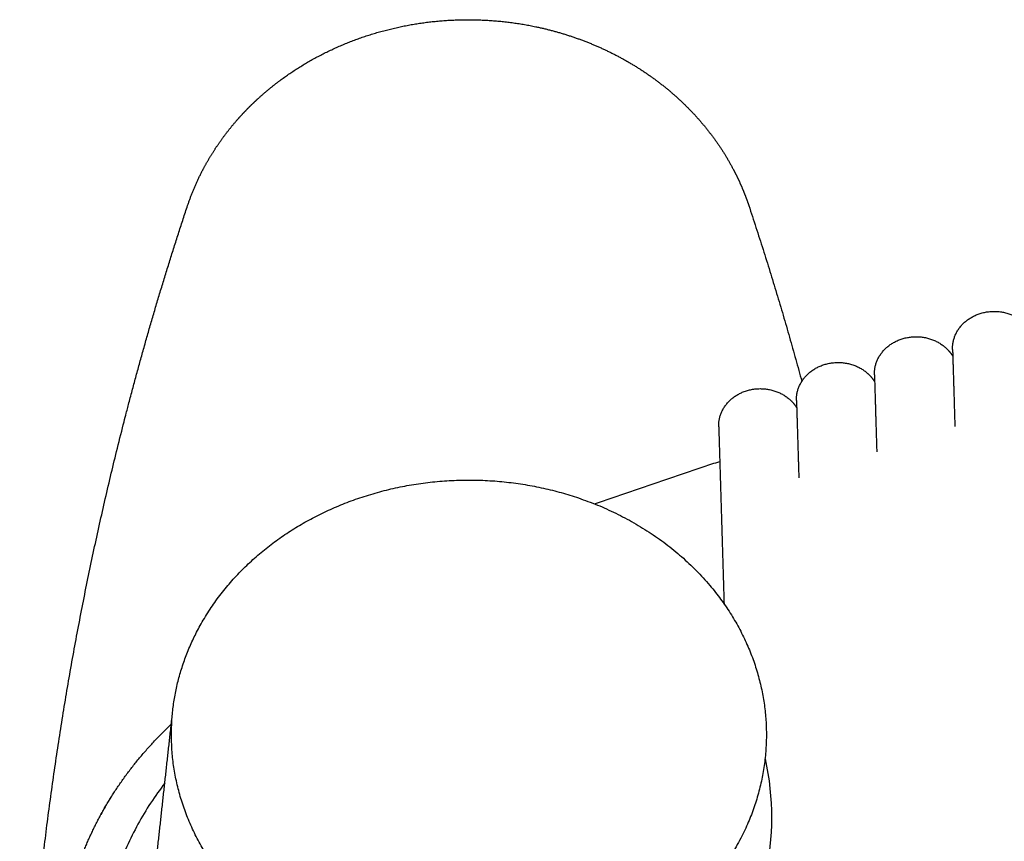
# Model space of a CAD drawing. Header units: millimetres. Extents: x -31695 to -19845, y -5614 to 7253.
# Tile 31 of 256: x -28253 to -28209, y -3974 to -3937. Entities that reach past the tile are written whole.
import ezdxf

# ---------------------------------------------------------------- set-up
doc = ezdxf.new("R2010")
doc.units = ezdxf.units.MM
doc.layers.add('2d', color=7, linetype='Continuous', true_color=0x000000)

msp = doc.modelspace()

# ---------------------------------------------------------------- linework, layer by layer
at = {"layer": '2d', "linetype": 'Continuous', "lineweight": -3}
for points, weights, degree, knots in [([(-28245.831, -3945.603), (-28245.629, -3944.997), (-28245.373, -3944.407), (-28245.063, -3943.838), (-28244.849, -3943.444), (-28244.61, -3943.061), (-28244.347, -3942.691), (-28244.085, -3942.321), (-28243.799, -3941.964), (-28243.491, -3941.622), (-28243.337, -3941.451), (-28243.178, -3941.284), (-28243.014, -3941.121), (-28242.849, -3940.958), (-28242.68, -3940.799), (-28242.505, -3940.645), (-28242.156, -3940.336), (-28241.788, -3940.044), (-28241.402, -3939.772), (-28240.629, -3939.226), (-28239.792, -3938.76), (-28238.902, -3938.38), (-28238.011, -3938), (-28237.078, -3937.711), (-28236.115, -3937.516), (-28235.151, -3937.322), (-28234.169, -3937.224), (-28233.181, -3937.224), (-28232.193, -3937.224), (-28231.211, -3937.322), (-28230.248, -3937.516), (-28228.961, -3937.777), (-28227.733, -3938.204), (-28226.589, -3938.788), (-28225.446, -3939.373), (-28224.414, -3940.102), (-28223.515, -3940.96), (-28222.617, -3941.817), (-28221.873, -3942.784), (-28221.299, -3943.838), (-28221.156, -3944.101), (-28221.025, -3944.368), (-28220.904, -3944.639), (-28220.784, -3944.911), (-28220.675, -3945.186), (-28220.578, -3945.465), (-28220.563, -3945.51), (-28220.547, -3945.555), (-28220.532, -3945.6)], [1, 0.997813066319, 0.997813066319, 1, 0.998946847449, 0.998946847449, 1, 0.998950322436, 0.998950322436, 1, 0.999737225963, 0.999737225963, 1, 0.999737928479, 0.999737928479, 1, 0.998951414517, 0.998951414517, 1, 0.99583124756, 0.99583124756, 1, 0.995835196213, 0.995835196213, 1, 0.995844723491, 0.995844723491, 1, 0.995837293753, 0.995837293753, 1, 0.992618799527, 0.992618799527, 1, 0.992592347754, 0.992592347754, 1, 0.992573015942, 0.992573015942, 1, 0.999529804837, 0.999529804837, 1, 0.999533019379, 0.999533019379, 1, 1, 1, 1], 3, [0, 0, 0, 0, 0.198692, 0.198692, 0.198692, 0.336394, 0.336394, 0.336394, 0.474126, 0.474126, 0.474126, 0.543, 0.543, 0.543, 0.611877, 0.611877, 0.611877, 0.74965, 0.74965, 0.74965, 1.025281, 1.025281, 1.025281, 1.300984, 1.300984, 1.300984, 1.576729, 1.576729, 1.576729, 1.852478, 1.852478, 1.852478, 2.22006, 2.22006, 2.22006, 2.587496, 2.587496, 2.587496, 2.954756, 2.954756, 2.954756, 3.046546, 3.046546, 3.046546, 3.138324, 3.138324, 3.138324, 3.153193, 3.153193, 3.153193, 3.153193]), ([(-28253.401, -3992.879), (-28253.401, -3983.216), (-28252.182, -3973.614), (-28251.003, -3964.315), (-28248.658, -3955.192), (-28247.414, -3950.358), (-28245.831, -3945.603)], [1, 0.998423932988, 1, 0.998425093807, 1, 0.999509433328, 1], 2, [0, 0, 0, 2.025604, 2.025604, 3.987191, 3.987191, 5.027419, 5.027419, 5.027419]), ([(-28211.346, -3952.078), (-28211.367, -3951.387), (-28210.832, -3950.886), (-28210.297, -3950.385), (-28209.52, -3950.366), (-28208.743, -3950.348), (-28208.178, -3950.823), (-28207.952, -3951.013), (-28207.807, -3951.258)], [1, 0.923879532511, 1, 0.923879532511, 1, 0.923879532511, 1, 0.986504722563, 1], 2, [0, 0, 0, 0.1374447, 0.1374447, 0.2748894, 0.2748894, 0.412334, 0.412334, 0.4698997, 0.4698997, 0.4698997]), ([(-28214.868, -3953.221), (-28214.889, -3952.53), (-28214.354, -3952.028), (-28213.819, -3951.527), (-28213.042, -3951.509), (-28212.265, -3951.49), (-28211.7, -3951.965), (-28211.48, -3952.151), (-28211.337, -3952.388)], [1, 0.923879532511, 1, 0.923879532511, 1, 0.923879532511, 1, 0.987216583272, 1], 2, [0, 0, 0, 0.1374447, 0.1374447, 0.2748894, 0.2748894, 0.412334, 0.412334, 0.4683575, 0.4683575, 0.4683575]), ([(-28218.382, -3954.382), (-28218.403, -3953.691), (-28217.868, -3953.19), (-28217.333, -3952.688), (-28216.556, -3952.67), (-28215.778, -3952.651), (-28215.214, -3953.127), (-28215, -3953.307), (-28214.859, -3953.536)], [1, 0.923879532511, 1, 0.923879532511, 1, 0.923879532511, 1, 0.987909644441, 1], 2, [0, 0, 0, 0.1374447, 0.1374447, 0.2748894, 0.2748894, 0.412334, 0.412334, 0.4668145, 0.4668145, 0.4668145]), ([(-28221.888, -3955.562), (-28221.909, -3954.872), (-28221.374, -3954.37), (-28220.839, -3953.869), (-28220.062, -3953.85), (-28219.284, -3953.832), (-28218.72, -3954.307), (-28218.512, -3954.482), (-28218.373, -3954.704)], [1, 0.923879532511, 1, 0.923879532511, 1, 0.923879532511, 1, 0.988583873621, 1], 2, [0, 0, 0, 0.1374447, 0.1374447, 0.2748894, 0.2748894, 0.412334, 0.412334, 0.4652707, 0.4652707, 0.4652707]), ([(-28246.56, -3969.438), (-28246.555, -3963.361), (-28240.681, -3959.948), (-28234.779, -3956.546), (-28228.206, -3958.776)], [1, 0.88376563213, 1, 0.891492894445, 1], 2, [5.419247, 5.419247, 5.419247, 6.636614, 6.636614, 7.850151, 7.850151, 7.850151]), ([(-28228.206, -3958.776), (-28220.702, -3961.324), (-28219.82, -3968.193), (-28218.939, -3975.061), (-28225.619, -3978.942), (-28232.316, -3982.802), (-28239.432, -3979.585), (-28246.564, -3976.348), (-28246.56, -3969.438)], [1, 0.85671751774, 1, 0.85671751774, 1, 0.866277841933, 1, 0.85671751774, 1], 2, [0, 0, 0, 1.354812, 1.354812, 2.709624, 2.709624, 4.05968, 4.05968, 5.414492, 5.414492, 5.414492]), ([(-28250.714, -3975.225), (-28250.111, -3973.52), (-28249.1, -3971.975), (-28248.023, -3970.333), (-28246.548, -3968.958)], [1, 0.993836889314, 1, 0.993153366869, 1], 2, [0, 0, 0, 0.3734803, 0.3734803, 0.7703884, 0.7703884, 0.7703884])]:
    msp.add_rational_spline(points, weights, degree=degree, knots=knots, dxfattribs=at)
for points, weights in [([(-28220.532, -3945.6), (-28219.222, -3949.534), (-28218.144, -3953.522)], [1, 0.999660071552, 1]), ([(-28000.412, -3954.086), (-28113.375, -3954.378), (-28218.881, -3990.241)], [1, 0.983619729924, 1]), ([(-28227.484, -3959.042), (-28224.668, -3958.072), (-28221.841, -3957.125)], [1, 0.999988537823, 1]), ([(-28000.402, -3957.005), (-28113.225, -3957.296), (-28218.618, -3993.071)], [1, 0.983659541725, 1]), ([(-28000.412, -3959.924), (-28113.084, -3960.216), (-28218.355, -3995.901)], [1, 0.983702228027, 1]), ([(-28000.412, -3962.844), (-28112.997, -3963.136), (-28218.197, -3998.767)], [1, 0.983726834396, 1]), ([(-28000.412, -3965.763), (-28112.931, -3966.055), (-28218.078, -4001.646)], [1, 0.983745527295, 1]), ([(-28000.412, -3968.683), (-28112.883, -3968.974), (-28217.991, -4004.536)], [1, 0.983759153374, 1]), ([(-28246.859, -3971.626), (-28253.49, -3980.206), (-28246.322, -3988.438)], [1, 0.807970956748, 1]), ([(-28000.412, -3971.602), (-28112.834, -3971.894), (-28217.904, -4007.426)], [1, 0.983772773, 1])]:
    msp.add_rational_spline(points, weights, degree=2, dxfattribs=at)
for points, degree in [([(-28211.346, -3952.078), (-28211.294, -3953.813), (-28211.242, -3955.548)], 2), ([(-28214.868, -3953.221), (-28214.816, -3954.961), (-28214.763, -3956.701)], 2), ([(-28218.382, -3954.382), (-28218.33, -3956.128), (-28218.277, -3957.874)], 2), ([(-28221.888, -3955.562), (-28221.768, -3959.554), (-28221.647, -3963.546)], 2), ([(-28247.61, -3978.458), (-28247.077, -3973.61), (-28246.544, -3968.761)], 2), ([(-28249.285, -3972.257), (-28249.335, -3972.339), (-28249.385, -3972.42), (-28249.434, -3972.502)], 3), ([(-28249.552, -3972.702), (-28249.617, -3972.815), (-28249.68, -3972.928), (-28249.742, -3973.041)], 3)]:
    msp.add_open_spline(points, degree=degree, dxfattribs=at)
msp.add_open_spline([(-28219.799, -3970.522), (-28219.005, -3974.112), (-28220.028, -3978.042), (-28222.753, -3982.182), (-28223.982, -3983.634), (-28225.351, -3984.865), (-28226.367, -3985.609), (-28227.375, -3986.158), (-28228.065, -3986.399), (-28228.405, -3986.484)], degree=3, knots=[-0.918174, -0.918174, -0.918174, -0.918174, 0.157081, 0.306373, 0.590604, 0.727099, 0.850193, 0.958176, 1.05676, 1.05676, 1.05676, 1.05676], dxfattribs=at)

doc.saveas('drawing.dxf')
